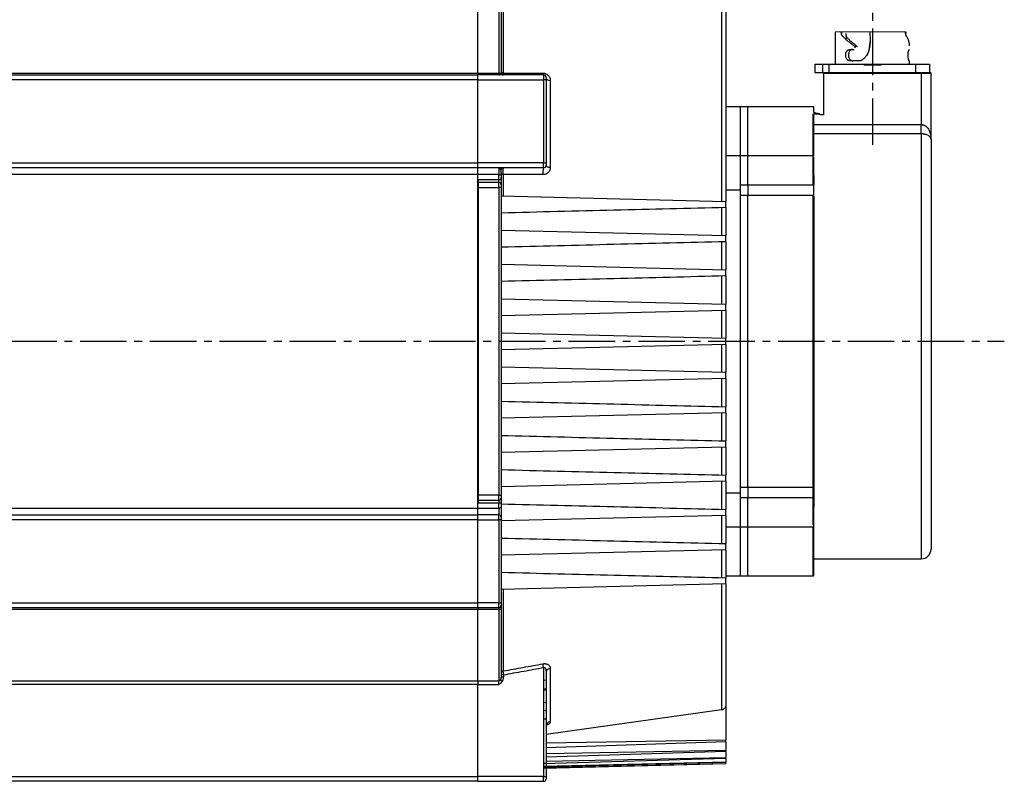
# Model space of a CAD drawing. Header units: millimetres. Extents: x 32137 to 34250, y 9840 to 11020.
# Tile 40 of 51: x 33632 to 33834, y 10264 to 10420. Entities that reach past the tile are written whole.
import ezdxf

# ---------------------------------------------------------------- set-up
doc = ezdxf.new("R2010")
doc.units = ezdxf.units.MM
doc.linetypes.add('CENTER2', pattern=[28.575, 19.05, -3.175, 3.175, -3.175])
doc.layers.add('Center', color=1, linetype='CENTER2')

msp = doc.modelspace()

# ---------------------------------------------------------------- linework, layer by layer
at = {"color": 7, "linetype": 'Continuous', "lineweight": 25}
for p, q in [((33731.11, 10435.22), (33731.11, 10408.8)), ((33775.82, 10428.79), (33775.82, 10382.57)), ((33725.88, 10408.8), (33725.88, 10423.35)), ((33730.18, 10423.35), (33730.18, 10408.8)), ((33813.45, 10417.23), (33799.08, 10417.16)), ((33799.08, 10417.16), (33799.08, 10410.63)), ((33800.36, 10417.16), (33800.36, 10416.9)), ((33801.28, 10416.23), (33801.27, 10415.53)), ((33806.18, 10417.19), (33806.19, 10415.55)), ((33813.5, 10417.23), (33813.5, 10416.91)), ((33802.08, 10413.63), (33802.95, 10413.63)), ((33814.22, 10413.63), (33814.28, 10413.63)), ((33794.98, 10410.63), (33797.78, 10410.63)), ((33794.98, 10408.93), (33794.98, 10410.63)), ((33796.48, 10410.63), (33796.48, 10408.93)), ((33797.78, 10410.63), (33804.98, 10410.63)), ((33797.78, 10410.63), (33797.78, 10408.93)), ((33804.29, 10411.33), (33802.08, 10411.33)), ((33804.98, 10410.63), (33808.38, 10410.63)), ((33804.98, 10410.43), (33804.98, 10410.63)), ((33808.38, 10410.43), (33804.98, 10410.43)), ((33808.38, 10410.63), (33815.58, 10410.63)), ((33808.38, 10410.63), (33808.38, 10410.43)), ((33814.28, 10411.33), (33814.22, 10411.33)), ((33814.28, 10410.63), (33814.28, 10411.33)), ((33815.58, 10410.63), (33818.38, 10410.63)), ((33815.58, 10408.93), (33815.58, 10410.63)), ((33818.38, 10410.63), (33818.38, 10408.93)), ((33557.88, 10408.8), (33725.88, 10408.8)), ((33557.88, 10408.43), (33725.88, 10408.43)), ((33725.88, 10408.8), (33725.88, 10408.43)), ((33725.88, 10408.8), (33730.18, 10408.8)), ((33725.88, 10407.43), (33725.88, 10408.43)), ((33739.38, 10408.43), (33725.88, 10408.43)), ((33730.18, 10408.8), (33730.18, 10408.43)), ((33730.68, 10408.49), (33730.68, 10408.51)), ((33731.11, 10408.53), (33731.11, 10408.91)), ((33739.38, 10408.43), (33739.38, 10407.43)), ((33796.48, 10408.93), (33796.68, 10408.93)), ((33796.68, 10408.93), (33816.68, 10408.93)), ((33796.68, 10408.93), (33796.68, 10408.73)), ((33816.68, 10408.73), (33796.68, 10408.73)), ((33796.68, 10408.73), (33796.68, 10400.25)), ((33816.68, 10408.93), (33817.5, 10408.93)), ((33816.68, 10408.93), (33816.68, 10408.73)), ((33816.68, 10408.73), (33816.68, 10398.27)), ((33818.68, 10408.73), (33816.68, 10408.73)), ((33818.68, 10395.23), (33818.68, 10408.73)), ((33725.88, 10407.43), (33557.88, 10407.43)), ((33725.88, 10390.43), (33725.88, 10407.43)), ((33725.88, 10407.43), (33739.38, 10407.43)), ((33739.88, 10407.43), (33739.38, 10407.43)), ((33739.38, 10407.43), (33739.38, 10390.43)), ((33739.88, 10407.43), (33739.88, 10390.43)), ((33740.74, 10407.31), (33740.74, 10389.51)), ((33779.68, 10401.93), (33776.68, 10401.93)), ((33781.18, 10401.93), (33779.68, 10401.93)), ((33779.68, 10391.87), (33779.68, 10401.93)), ((33794.68, 10401.93), (33781.18, 10401.93)), ((33781.18, 10391.87), (33781.18, 10401.93)), ((33794.48, 10400.44), (33794.48, 10391.88)), ((33795.92, 10400.4), (33794.58, 10400.4)), ((33794.68, 10400.87), (33794.68, 10401.93)), ((33796.68, 10400.25), (33795.92, 10400.25)), ((33794.68, 10398.27), (33816.68, 10398.27)), ((33816.68, 10396.36), (33816.68, 10398.27)), ((33816.68, 10396.36), (33794.68, 10396.36)), ((33816.68, 10396.36), (33816.68, 10309.43)), ((33557.88, 10390.43), (33725.88, 10390.43)), ((33725.88, 10389.43), (33725.88, 10390.43)), ((33739.38, 10390.43), (33725.88, 10390.43)), ((33739.38, 10389.43), (33739.38, 10390.43)), ((33739.38, 10390.43), (33739.88, 10390.43)), ((33779.68, 10391.87), (33776.68, 10391.87)), ((33781.18, 10391.87), (33779.68, 10391.87)), ((33779.68, 10385.93), (33779.68, 10391.87)), ((33794.48, 10391.87), (33781.18, 10391.87)), ((33781.18, 10385.93), (33781.18, 10391.87)), ((33794.48, 10391.87), (33794.48, 10385.93)), ((33725.88, 10389.43), (33557.88, 10389.43)), ((33725.88, 10388.04), (33557.88, 10388.04)), ((33725.88, 10388.04), (33725.88, 10389.43)), ((33739.38, 10389.43), (33725.88, 10389.43)), ((33725.88, 10319.81), (33725.88, 10388.04)), ((33730.18, 10388.04), (33725.88, 10388.04)), ((33730.18, 10389.43), (33730.18, 10388.04)), ((33730.18, 10387.05), (33730.18, 10388.04)), ((33730.68, 10389.27), (33730.68, 10389.43)), ((33731.11, 10388.04), (33731.11, 10383.66)), ((33739.24, 10388.03), (33731.11, 10388.04)), ((33726.08, 10387.05), (33730.18, 10387.05)), ((33726.08, 10385.43), (33726.08, 10386.43)), ((33730.18, 10386.43), (33726.08, 10386.43)), ((33730.18, 10386.43), (33730.18, 10387.05)), ((33730.18, 10385.43), (33730.18, 10386.43)), ((33730.68, 10387.18), (33730.68, 10387.51)), ((33794.48, 10386.12), (33794.68, 10386.12)), ((33726.08, 10322.43), (33726.08, 10385.43)), ((33726.08, 10385.43), (33730.18, 10385.43)), ((33730.68, 10385.43), (33730.18, 10385.43)), ((33730.18, 10385.43), (33730.18, 10322.43)), ((33730.68, 10385.43), (33730.68, 10322.43)), ((33776.68, 10384.92), (33779.68, 10384.92)), ((33779.68, 10385.93), (33781.18, 10385.93)), ((33779.68, 10383.73), (33779.68, 10385.93)), ((33781.18, 10385.93), (33781.18, 10383.73)), ((33781.18, 10385.93), (33794.48, 10385.93)), ((33794.68, 10383.73), (33794.68, 10385.93)), ((33730.68, 10383.68), (33776.68, 10382.55)), ((33776.68, 10381.3), (33776.68, 10382.55)), ((33781.18, 10383.73), (33779.68, 10383.73)), ((33779.68, 10324.12), (33779.68, 10383.73)), ((33781.18, 10324.12), (33781.18, 10383.73)), ((33794.48, 10383.73), (33781.18, 10383.73)), ((33794.48, 10383.73), (33794.48, 10324.12)), ((33775.82, 10381.28), (33775.82, 10375.57)), ((33730.68, 10376.68), (33776.68, 10375.55)), ((33775.82, 10374.28), (33775.82, 10368.57)), ((33776.68, 10374.3), (33776.68, 10375.55)), ((33730.68, 10369.68), (33776.68, 10368.55)), ((33776.68, 10367.3), (33776.68, 10368.55)), ((33775.82, 10367.28), (33775.82, 10361.52)), ((33730.68, 10362.63), (33776.68, 10361.5)), ((33776.68, 10360.25), (33730.68, 10359.13)), ((33775.82, 10360.23), (33775.82, 10354.57)), ((33776.68, 10360.25), (33776.68, 10361.5)), ((33730.68, 10355.68), (33776.68, 10354.55)), ((33776.68, 10353.3), (33776.68, 10354.55)), ((33776.68, 10353.3), (33730.68, 10352.18)), ((33775.82, 10353.28), (33775.82, 10347.62)), ((33730.68, 10348.73), (33776.68, 10347.6)), ((33776.68, 10346.35), (33730.68, 10345.23)), ((33775.82, 10346.33), (33775.82, 10340.57)), ((33776.68, 10346.35), (33776.68, 10347.6)), ((33776.68, 10339.3), (33776.68, 10340.55)), ((33776.68, 10339.3), (33730.68, 10338.18)), ((33775.82, 10339.28), (33775.82, 10333.57)), ((33776.68, 10332.3), (33776.68, 10333.55)), ((33776.68, 10332.3), (33730.68, 10331.18)), ((33775.82, 10332.28), (33775.82, 10326.57)), ((33776.68, 10325.3), (33776.68, 10326.55)), ((33776.68, 10325.3), (33730.68, 10324.18)), ((33775.82, 10325.28), (33775.82, 10319.57)), ((33779.68, 10324.12), (33781.18, 10324.12)), ((33779.68, 10321.92), (33779.68, 10324.12)), ((33781.18, 10324.12), (33794.48, 10324.12)), ((33781.18, 10324.12), (33781.18, 10321.92)), ((33794.48, 10324.12), (33794.48, 10321.92)), ((33730.18, 10322.43), (33726.08, 10322.43)), ((33726.08, 10321.43), (33726.08, 10322.43)), ((33730.18, 10321.43), (33730.18, 10322.43)), ((33730.18, 10322.43), (33730.68, 10322.43)), ((33776.68, 10322.93), (33779.68, 10322.93)), ((33781.18, 10321.92), (33779.68, 10321.92)), ((33779.68, 10315.98), (33779.68, 10321.92)), ((33794.48, 10321.92), (33781.18, 10321.92)), ((33781.18, 10315.98), (33781.18, 10321.92)), ((33794.48, 10321.92), (33794.48, 10316.42)), ((33557.88, 10319.81), (33725.88, 10319.81)), ((33725.88, 10318.43), (33725.88, 10319.81)), ((33725.88, 10319.81), (33730.18, 10319.81)), ((33726.08, 10321.43), (33730.18, 10321.43)), ((33726.08, 10320.8), (33726.08, 10321.43)), ((33730.18, 10320.8), (33726.08, 10320.8)), ((33730.18, 10321.43), (33730.18, 10320.8)), ((33730.18, 10319.81), (33730.18, 10320.8)), ((33730.18, 10319.81), (33730.18, 10318.43)), ((33776.68, 10318.3), (33776.68, 10319.55)), ((33557.88, 10318.43), (33725.88, 10318.43)), ((33725.88, 10317.43), (33557.88, 10317.43)), ((33725.88, 10317.43), (33725.88, 10318.43)), ((33730.18, 10318.43), (33725.88, 10318.43)), ((33725.88, 10300.43), (33725.88, 10317.43)), ((33725.88, 10317.43), (33730.18, 10317.43)), ((33730.18, 10317.43), (33730.18, 10318.43)), ((33730.18, 10317.43), (33730.18, 10300.43)), ((33730.68, 10317.43), (33730.18, 10317.43)), ((33776.68, 10318.3), (33730.68, 10317.18)), ((33730.68, 10317.43), (33730.68, 10300.43)), ((33775.82, 10318.28), (33775.82, 10312.57)), ((33776.68, 10315.98), (33779.68, 10315.98)), ((33779.68, 10315.98), (33781.18, 10315.98)), ((33779.68, 10305.93), (33779.68, 10315.98)), ((33781.18, 10315.98), (33794.48, 10315.98)), ((33781.18, 10305.93), (33781.18, 10315.98)), ((33794.48, 10316.01), (33794.48, 10315.98)), ((33794.48, 10315.98), (33794.48, 10305.93)), ((33776.68, 10311.3), (33776.68, 10312.55)), ((33776.68, 10311.3), (33730.68, 10310.18)), ((33775.82, 10311.28), (33775.82, 10305.57)), ((33794.68, 10309.43), (33816.68, 10309.43)), ((33776.68, 10305.93), (33779.68, 10305.93)), ((33776.68, 10304.3), (33776.68, 10305.55)), ((33779.68, 10305.93), (33781.18, 10305.93)), ((33781.18, 10305.93), (33794.48, 10305.93)), ((33776.68, 10304.3), (33730.68, 10303.18)), ((33775.82, 10304.28), (33775.82, 10278.53)), ((33731.11, 10303.19), (33731.11, 10286.49)), ((33557.88, 10300.43), (33725.88, 10300.43)), ((33725.88, 10299.43), (33557.88, 10299.43)), ((33725.88, 10299.43), (33725.88, 10300.43)), ((33730.18, 10300.43), (33725.88, 10300.43)), ((33725.88, 10299.43), (33725.88, 10299.05)), ((33730.18, 10299.43), (33725.88, 10299.43)), ((33730.18, 10300.43), (33730.68, 10300.43)), ((33730.18, 10299.43), (33730.18, 10300.43)), ((33730.18, 10299.43), (33730.18, 10299.05)), ((33725.88, 10299.05), (33557.88, 10299.05)), ((33725.88, 10284.5), (33725.88, 10299.05)), ((33730.18, 10299.05), (33725.88, 10299.05)), ((33730.18, 10299.05), (33730.18, 10284.5)), ((33739.38, 10287.2), (33739.24, 10287.96)), ((33739.38, 10287.2), (33739.38, 10264.93)), ((33731.18, 10285.71), (33730.68, 10285.71)), ((33731.18, 10285.23), (33730.68, 10285.23)), ((33731.18, 10285.71), (33731.18, 10285.23)), ((33739.88, 10286.25), (33739.88, 10264.93)), ((33740.74, 10287.03), (33740.74, 10276.09)), ((33557.88, 10284.5), (33725.88, 10284.5)), ((33725.88, 10283.71), (33557.88, 10283.71)), ((33725.88, 10284.5), (33725.88, 10283.71)), ((33725.88, 10284.5), (33730.18, 10284.5)), ((33725.88, 10264.93), (33725.88, 10283.71)), ((33725.88, 10283.71), (33730.18, 10283.71)), ((33730.9, 10284.34), (33730.54, 10284.62)), ((33739.38, 10284.63), (33739.88, 10284.71)), ((33739.88, 10282.76), (33739.38, 10282.76)), ((33739.88, 10282.61), (33739.38, 10282.51)), ((33739.38, 10280.02), (33739.88, 10280.1)), ((33776.68, 10279.58), (33776.68, 10272.43)), ((33739.88, 10278.4), (33739.38, 10278.31)), ((33775.82, 10278.53), (33739.88, 10273.47)), ((33739.88, 10276.61), (33739.38, 10276.61)), ((33739.88, 10271.8), (33776.68, 10272.43)), ((33776.68, 10272), (33739.88, 10270.76)), ((33776.68, 10272), (33776.68, 10272.43)), ((33776.68, 10272), (33776.68, 10270.3)), ((33739.88, 10269.61), (33776.68, 10270.3)), ((33776.68, 10269.99), (33739.88, 10268.85)), ((33776.68, 10269.99), (33776.68, 10270.3)), ((33776.68, 10269.99), (33776.68, 10268.8)), ((33776.68, 10268.59), (33739.38, 10267.53)), ((33739.38, 10267.05), (33776.68, 10267.88)), ((33776.68, 10267.78), (33739.38, 10266.81)), ((33739.38, 10267.61), (33739.88, 10267.61)), ((33739.38, 10266.64), (33776.68, 10267.55)), ((33739.38, 10266.65), (33776.68, 10267.55)), ((33739.88, 10268.04), (33776.68, 10268.8)), ((33776.68, 10268.59), (33776.68, 10268.8)), ((33776.68, 10268.59), (33776.68, 10267.88)), ((33776.68, 10267.78), (33776.68, 10267.88)), ((33776.68, 10267.78), (33776.68, 10267.55)), ((33776.68, 10267.55), (33776.68, 10267.55)), ((33557.88, 10264.93), (33725.88, 10264.93)), ((33725.88, 10263.93), (33557.88, 10263.93)), ((33725.88, 10263.93), (33725.88, 10264.93)), ((33739.38, 10264.93), (33725.88, 10264.93)), ((33725.88, 10263.93), (33739.38, 10263.93)), ((33739.38, 10263.93), (33739.38, 10264.93)), ((33739.38, 10264.93), (33739.88, 10264.93))]:
    msp.add_line(p, q, dxfattribs=at)
at = {"color": 7, "linetype": 'Continuous', "lineweight": 25, "flags": 128}
for points in [[(33730.18, 10388.04), (33730.28, 10388.04), (33730.37, 10388.02), (33730.46, 10388.01), (33730.53, 10387.98), (33730.6, 10387.95), (33730.64, 10387.92), (33730.67, 10387.88), (33730.68, 10387.85)], [(33731.11, 10388.04), (33731.02, 10388.04), (33730.94, 10388.06), (33730.87, 10388.08), (33730.8, 10388.1), (33730.75, 10388.13), (33730.71, 10388.16), (33730.69, 10388.2), (33730.68, 10388.23)], [(33739.88, 10389.93), (33739.9, 10389.85), (33739.94, 10389.78), (33740.02, 10389.71), (33740.12, 10389.65), (33740.25, 10389.6), (33740.4, 10389.56), (33740.57, 10389.53), (33740.74, 10389.51)], [(33730.18, 10387.05), (33730.28, 10387.05), (33730.37, 10387.04), (33730.46, 10387.02), (33730.53, 10387), (33730.6, 10386.97), (33730.64, 10386.94), (33730.67, 10386.9), (33730.68, 10386.86)], [(33794.48, 10324.12), (33794.52, 10324.13), (33794.56, 10324.13), (33794.59, 10324.14), (33794.62, 10324.16), (33794.65, 10324.18), (33794.66, 10324.2), (33794.68, 10324.22), (33794.68, 10324.25)], [(33794.48, 10321.92), (33794.52, 10321.91), (33794.56, 10321.91), (33794.59, 10321.9), (33794.62, 10321.89), (33794.65, 10321.87), (33794.66, 10321.86), (33794.68, 10321.84), (33794.68, 10321.82)], [(33730.68, 10320.99), (33730.67, 10320.95), (33730.64, 10320.91), (33730.6, 10320.88), (33730.53, 10320.85), (33730.46, 10320.83), (33730.37, 10320.81), (33730.28, 10320.8), (33730.18, 10320.8)], [(33730.68, 10320), (33730.67, 10319.97), (33730.64, 10319.93), (33730.6, 10319.9), (33730.53, 10319.87), (33730.46, 10319.84), (33730.37, 10319.83), (33730.28, 10319.81), (33730.18, 10319.81)], [(33730.68, 10299.36), (33730.67, 10299.29), (33730.64, 10299.24), (33730.6, 10299.18), (33730.53, 10299.14), (33730.46, 10299.1), (33730.37, 10299.07), (33730.28, 10299.05), (33730.18, 10299.05)]]:
    msp.add_lwpolyline(points, dxfattribs=at)
at = {"color": 7, "linetype": 'Continuous', "lineweight": 25}
for centre, radius, start, end in [((33730.19, 10408.13), 0.677, 59.2507, 91.2028), ((33730.93, 10408.83), 0.404, 196.9864, 266.316), ((33731.08, 10409.21), 0.411, 193.6768, 274.3567), ((33731.18, 10408.93), 0.5, 180, 270), ((33739.7, 10408.76), 0.464, 175.7683, 225.7952), ((33739.38, 10407.93), 0.5, 0, 90), ((33818.48, 10408.73), 0.2, 360, 90), ((33740.67, 10408.12), 0.82, 194.0941, 274.5858), ((33731.18, 10388.93), 0.5, 89.9998, 180), ((33741.84, 10388.48), 2.64, 158.8905, 189.7039), ((33739.38, 10389.93), 0.5, 270, 0), ((33730.18, 10385.93), 0.5, 0, 90), ((33730.18, 10321.93), 0.5, 270, 0), ((33730.18, 10317.93), 0.5, 0, 90), ((33794.48, 10316.18), 0.2, 270, 0), ((33816.68, 10311.43), 2, 270, 0), ((33794.48, 10306.13), 0.2, 270, 0), ((33730.18, 10299.93), 0.5, 270, 0), ((33731.11, 10286.06), 0.436, 90.3724, 173.1102), ((33740.75, 10286.15), 0.876, 90.5765, 173.3457), ((33730.23, 10284.95), 0.456, 263.9501, 352.2793), ((33740.82, 10275.15), 0.943, 94.9426, 177.6443), ((33739.38, 10264.43), 0.5, 270, 0)]:
    msp.add_arc(centre, radius, start, end, dxfattribs=at)
for points, knots in [([(33776.68, 10428.88), (33776.68, 10428.77), (33776.68, 10428.56), (33776.68, 10428.23), (33776.68, 10427.89), (33776.68, 10427.54), (33776.68, 10427.18), (33776.68, 10426.81), (33776.68, 10426.42), (33776.68, 10426.03), (33776.68, 10425.16), (33776.68, 10423.71), (33776.68, 10421.55), (33776.68, 10419.18), (33776.68, 10416.6), (33776.68, 10413.84), (33776.68, 10410.9), (33776.68, 10407.78), (33776.68, 10404.52), (33776.68, 10401.11), (33776.68, 10397.58), (33776.68, 10393.94), (33776.68, 10390.96), (33776.68, 10388.69), (33776.68, 10387.18), (33776.68, 10385.65), (33776.68, 10384.11), (33776.68, 10383.07), (33776.68, 10382.55)], [0, 0, 0, 0, 0.013618, 0.02723, 0.040837, 0.054442, 0.068045, 0.08165, 0.095258, 0.108871, 0.122491, 0.184793, 0.247102, 0.310137, 0.373179, 0.436586, 0.500001, 0.563408, 0.626823, 0.689857, 0.752899, 0.815201, 0.877511, 0.902018, 0.92651, 0.950997, 0.97549, 1, 1, 1, 1]), ([(33730.68, 10422.96), (33730.68, 10422.77), (33730.68, 10422.4), (33730.68, 10421.82), (33730.68, 10421.24), (33730.68, 10420.66), (33730.68, 10420.06), (33730.68, 10419.46), (33730.68, 10418.85), (33730.68, 10418.23), (33730.68, 10417.61), (33730.68, 10416.98), (33730.68, 10416.17), (33730.68, 10415.16), (33730.68, 10413.96), (33730.68, 10412.73), (33730.68, 10411.49), (33730.68, 10410.22), (33730.68, 10409.36), (33730.68, 10408.93)], [0, 0, 0, 0, 0.0454888, 0.0909562, 0.1364072, 0.1818466, 0.2272792, 0.2727098, 0.3181433, 0.3635844, 0.4090382, 0.4545093, 0.5000026, 0.5833813, 0.666702, 0.7499944, 0.8332884, 0.9166136, 1, 1, 1, 1]), ([(33800.61, 10416.32), (33800.59, 10416.34), (33800.55, 10416.38), (33800.5, 10416.45), (33800.46, 10416.52), (33800.42, 10416.61), (33800.38, 10416.72), (33800.35, 10416.85), (33800.32, 10417), (33800.31, 10417.11), (33800.31, 10417.16)], [0, 0, 0, 0, 0.0974017, 0.1961232, 0.2961773, 0.3975761, 0.5003313, 0.6373786, 0.8039421, 0.9411609, 0.9411609, 0.9411609, 0.9411609]), ([(33803.1, 10414.22), (33803.02, 10414.28), (33802.86, 10414.4), (33802.62, 10414.58), (33802.39, 10414.76), (33802.17, 10414.94), (33801.95, 10415.12), (33801.7, 10415.32), (33801.43, 10415.56), (33801.14, 10415.81), (33800.86, 10416.07), (33800.69, 10416.24), (33800.61, 10416.32)], [0, 0, 0, 0, 0.084102, 0.167988, 0.251735, 0.335421, 0.419126, 0.502927, 0.628163, 0.752571, 0.876425, 1, 1, 1, 1]), ([(33801.23, 10416.9), (33801.23, 10416.87), (33801.23, 10416.81), (33801.24, 10416.72), (33801.25, 10416.64), (33801.26, 10416.57), (33801.28, 10416.5), (33801.29, 10416.44), (33801.32, 10416.35), (33801.37, 10416.23), (33801.44, 10416.1), (33801.5, 10416.03), (33801.53, 10416)], [0, 0, 0, 0, 0.087256, 0.169249, 0.24598, 0.317448, 0.383655, 0.444601, 0.500287, 0.66792, 0.834478, 1, 1, 1, 1]), ([(33813.67, 10416.32), (33813.66, 10416.34), (33813.64, 10416.38), (33813.6, 10416.45), (33813.57, 10416.52), (33813.54, 10416.61), (33813.51, 10416.72), (33813.49, 10416.85), (33813.46, 10417.02), (33813.46, 10417.15), (33813.45, 10417.23)], [0, 0, 0, 0, 0.097402, 0.196123, 0.296177, 0.397576, 0.500331, 0.637379, 0.803942, 1, 1, 1, 1]), ([(33814.28, 10414.39), (33814.28, 10414.44), (33814.28, 10414.55), (33814.26, 10414.72), (33814.24, 10414.88), (33814.21, 10415.05), (33814.17, 10415.21), (33814.11, 10415.43), (33814.01, 10415.7), (33813.86, 10416.01), (33813.74, 10416.22), (33813.67, 10416.32)], [0, 0, 0, 0, 0.084126, 0.168043, 0.251818, 0.335517, 0.419208, 0.502958, 0.66966, 0.835156, 1, 1, 1, 1]), ([(33801.53, 10416), (33801.58, 10415.95), (33801.67, 10415.85), (33801.83, 10415.71), (33801.98, 10415.57), (33802.15, 10415.42), (33802.32, 10415.27), (33802.55, 10415.08), (33802.86, 10414.83), (33803.25, 10414.52), (33803.52, 10414.32), (33803.65, 10414.22)], [0, 0, 0, 0, 0.082384, 0.16486, 0.247509, 0.33041, 0.413642, 0.497282, 0.664676, 0.832045, 1, 1, 1, 1]), ([(33803.21, 10414.22), (33803.2, 10414.21), (33803.18, 10414.19), (33803.15, 10414.16), (33803.13, 10414.12), (33803.11, 10414.07), (33803.09, 10414.01), (33803.09, 10413.97), (33803.09, 10413.95)], [0, 0, 0, 0, 0.1519455, 0.3004314, 0.4489085, 0.6008279, 0.7995, 1, 1, 1, 1]), ([(33805.61, 10412.43), (33805.76, 10412.8), (33806.16, 10413.78), (33806.22, 10414.85), (33806.26, 10415.53)], [0, 0, 0, 0, 0.366009, 1, 1, 1, 1]), ([(33806.19, 10415.55), (33806.2, 10415.47), (33806.2, 10415.32), (33806.2, 10415.1), (33806.19, 10414.88), (33806.17, 10414.65), (33806.15, 10414.43), (33806.12, 10414.22), (33806.06, 10413.93), (33805.98, 10413.58), (33805.88, 10413.22), (33805.8, 10413.01), (33805.77, 10412.92)], [0, 0, 0, 0, 0.08397, 0.16749, 0.250653, 0.33355, 0.416271, 0.498904, 0.57793, 0.748623, 0.895542, 1, 1, 1, 1]), ([(33802.08, 10411.33), (33802.06, 10411.33), (33802, 10411.33), (33801.91, 10411.34), (33801.82, 10411.37), (33801.71, 10411.42), (33801.58, 10411.51), (33801.43, 10411.67), (33801.31, 10411.9), (33801.22, 10412.18), (33801.2, 10412.45), (33801.22, 10412.7), (33801.26, 10412.91), (33801.34, 10413.12), (33801.45, 10413.29), (33801.58, 10413.44), (33801.72, 10413.53), (33801.84, 10413.59), (33801.96, 10413.62), (33802.04, 10413.62), (33802.08, 10413.63)], [0, 0, 0, 0, 0.028184, 0.058442, 0.090776, 0.12519, 0.187653, 0.250152, 0.339269, 0.422299, 0.499524, 0.560755, 0.624494, 0.682288, 0.749658, 0.812156, 0.874723, 0.914633, 0.956387, 1, 1, 1, 1]), ([(33802.64, 10413.63), (33802.61, 10413.62), (33802.56, 10413.62), (33802.47, 10413.61), (33802.38, 10413.58), (33802.27, 10413.53), (33802.15, 10413.44), (33802, 10413.28), (33801.88, 10413.05), (33801.8, 10412.77), (33801.78, 10412.5), (33801.79, 10412.25), (33801.84, 10412.04), (33801.91, 10411.83), (33802.02, 10411.66), (33802.15, 10411.51), (33802.28, 10411.42), (33802.4, 10411.36), (33802.52, 10411.33), (33802.6, 10411.33), (33802.64, 10411.33)], [0, 0, 0, 0, 0.0282327, 0.0585034, 0.0908176, 0.1251799, 0.1876342, 0.2501441, 0.3396431, 0.4226221, 0.4994717, 0.5606424, 0.624451, 0.6821083, 0.7496545, 0.8121416, 0.8747184, 0.9146496, 0.956404, 1, 1, 1, 1]), ([(33805.77, 10412.92), (33805.75, 10412.86), (33805.7, 10412.75), (33805.61, 10412.59), (33805.49, 10412.41), (33805.35, 10412.21), (33805.15, 10411.98), (33804.94, 10411.78), (33804.72, 10411.6), (33804.52, 10411.46), (33804.36, 10411.37), (33804.29, 10411.33)], [0, 0, 0, 0, 0.078399, 0.161865, 0.250418, 0.359749, 0.500507, 0.657654, 0.750104, 0.882294, 1, 1, 1, 1]), ([(33814.22, 10411.33), (33814.21, 10411.33), (33814.21, 10411.33), (33814.19, 10411.34), (33814.17, 10411.37), (33814.14, 10411.42), (33814.11, 10411.51), (33814.07, 10411.67), (33814.02, 10411.9), (33813.99, 10412.18), (33813.98, 10412.45), (33813.99, 10412.7), (33814, 10412.91), (33814.03, 10413.12), (33814.07, 10413.29), (33814.11, 10413.44), (33814.15, 10413.53), (33814.18, 10413.59), (33814.2, 10413.62), (33814.21, 10413.62), (33814.22, 10413.63)], [0, 0, 0, 0, 0.028184, 0.058442, 0.090776, 0.12519, 0.187653, 0.250152, 0.339269, 0.422299, 0.499524, 0.560755, 0.624494, 0.682288, 0.749658, 0.812156, 0.874723, 0.914633, 0.956387, 1, 1, 1, 1]), ([(33730.18, 10408.43), (33730.19, 10408.43), (33730.22, 10408.43), (33730.25, 10408.44), (33730.28, 10408.45), (33730.31, 10408.47), (33730.33, 10408.49), (33730.38, 10408.53), (33730.45, 10408.6), (33730.51, 10408.68), (33730.54, 10408.71)], [0, 0, 0, 0, 0.10747, 0.205239, 0.293418, 0.372022, 0.441, 0.500258, 0.768739, 1, 1, 1, 1]), ([(33730.54, 10408.71), (33730.55, 10408.72), (33730.57, 10408.73), (33730.6, 10408.76), (33730.63, 10408.78), (33730.65, 10408.82), (33730.67, 10408.87), (33730.68, 10408.9), (33730.68, 10408.93)], [0, 0, 0, 0, 0.108002, 0.227155, 0.35759, 0.499401, 0.711554, 1, 1, 1, 1]), ([(33731.11, 10408.8), (33732.47, 10408.8), (33735.18, 10408.8), (33737.89, 10408.79), (33739.24, 10408.79)], [0, 0, 0, 0, 0.502432, 1, 1, 1, 1]), ([(33731.18, 10408.43), (33731.18, 10408.43), (33731.17, 10408.43), (33731.16, 10408.44), (33731.16, 10408.46), (33731.15, 10408.49), (33731.14, 10408.53), (33731.13, 10408.59), (33731.12, 10408.69), (33731.11, 10408.76), (33731.11, 10408.8)], [0, 0, 0, 0, 0.097568, 0.196697, 0.29703, 0.398182, 0.49975, 0.663396, 0.830832, 1, 1, 1, 1]), ([(33739.24, 10408.79), (33739.28, 10408.79), (33739.35, 10408.79), (33739.46, 10408.78), (33739.56, 10408.76), (33739.67, 10408.73), (33739.77, 10408.7), (33739.93, 10408.63), (33740.15, 10408.5), (33740.37, 10408.3), (33740.54, 10408.07), (33740.66, 10407.82), (33740.73, 10407.56), (33740.74, 10407.39), (33740.74, 10407.31)], [0, 0, 0, 0, 0.042393, 0.084044, 0.125315, 0.166579, 0.208206, 0.250559, 0.37281, 0.501056, 0.622981, 0.750593, 0.873803, 1, 1, 1, 1]), ([(33794.88, 10408.93), (33794.88, 10408.93), (33794.88, 10408.93), (33794.9, 10408.93), (33794.92, 10408.93), (33794.96, 10408.93), (33795.03, 10408.93), (33795.16, 10408.93), (33795.4, 10408.93), (33795.68, 10408.93), (33795.97, 10408.93), (33796.23, 10408.93), (33796.45, 10408.93), (33796.6, 10408.93), (33796.68, 10408.93)], [0, 0, 0, 0, 0.048284, 0.096168, 0.143929, 0.191844, 0.240186, 0.370022, 0.500049, 0.629885, 0.759911, 0.840114, 0.919715, 1, 1, 1, 1]), ([(33816.68, 10408.93), (33816.73, 10408.93), (33816.82, 10408.93), (33816.95, 10408.93), (33817.08, 10408.93), (33817.21, 10408.93), (33817.42, 10408.93), (33817.68, 10408.93), (33817.96, 10408.93), (33818.2, 10408.93), (33818.34, 10408.93), (33818.43, 10408.93), (33818.47, 10408.93), (33818.48, 10408.93), (33818.48, 10408.93)], [0, 0, 0, 0, 0.048284, 0.096168, 0.143929, 0.191844, 0.240186, 0.370022, 0.500049, 0.629885, 0.759911, 0.840114, 0.919715, 1, 1, 1, 1]), ([(33739.88, 10407.93), (33739.88, 10407.92), (33739.88, 10407.92), (33739.88, 10407.91), (33739.88, 10407.89), (33739.88, 10407.85), (33739.88, 10407.78), (33739.88, 10407.7), (33739.88, 10407.61), (33739.88, 10407.52), (33739.88, 10407.46), (33739.88, 10407.43)], [0, 0, 0, 0, 0.080115, 0.159741, 0.240152, 0.369781, 0.500092, 0.629721, 0.760033, 0.87985, 1, 1, 1, 1]), ([(33795.92, 10400.44), (33795.88, 10400.44), (33795.81, 10400.45), (33795.7, 10400.47), (33795.6, 10400.48), (33795.5, 10400.5), (33795.36, 10400.52), (33795.19, 10400.56), (33795.01, 10400.62), (33794.86, 10400.68), (33794.77, 10400.74), (33794.71, 10400.79), (33794.69, 10400.83), (33794.68, 10400.86), (33794.68, 10400.87)], [0, 0, 0, 0, 0.049987, 0.099789, 0.149591, 0.199575, 0.249921, 0.37446, 0.499524, 0.624147, 0.749047, 0.83284, 0.916233, 1, 1, 1, 1]), ([(33794.68, 10391.87), (33794.68, 10392.69), (33794.68, 10394.51), (33794.68, 10396.78), (33794.68, 10398.8), (33794.68, 10399.73), (33794.68, 10400.19)], [0, 0, 0, 0, 0.217872, 0.478586, 0.739286, 1, 1, 1, 1]), ([(33816.68, 10398.27), (33816.71, 10398.27), (33816.78, 10398.27), (33816.89, 10398.25), (33816.99, 10398.23), (33817.09, 10398.21), (33817.19, 10398.17), (33817.29, 10398.13), (33817.39, 10398.08), (33817.49, 10398.02), (33817.59, 10397.95), (33817.77, 10397.8), (33818.03, 10397.52), (33818.28, 10397.11), (33818.47, 10396.65), (33818.59, 10396.21), (33818.66, 10395.73), (33818.67, 10395.41), (33818.68, 10395.23)], [0, 0, 0, 0, 0.022714, 0.045647, 0.068927, 0.092676, 0.11701, 0.142035, 0.167851, 0.194547, 0.222205, 0.250898, 0.365376, 0.500238, 0.616051, 0.750539, 0.860295, 1, 1, 1, 1]), ([(33818.68, 10395.23), (33818.68, 10395.26), (33818.68, 10395.31), (33818.66, 10395.39), (33818.64, 10395.46), (33818.62, 10395.53), (33818.57, 10395.63), (33818.47, 10395.77), (33818.28, 10395.94), (33818.03, 10396.09), (33817.74, 10396.2), (33817.49, 10396.27), (33817.3, 10396.31), (33817.09, 10396.34), (33816.89, 10396.36), (33816.75, 10396.36), (33816.68, 10396.36)], [0, 0, 0, 0, 0.056629, 0.109915, 0.159836, 0.206373, 0.249511, 0.382828, 0.499873, 0.633884, 0.749237, 0.804958, 0.857193, 0.906581, 0.953888, 1, 1, 1, 1]), ([(33818.68, 10395.23), (33818.68, 10392.99), (33818.68, 10387.7), (33818.68, 10372.71), (33818.68, 10363.46), (33818.68, 10353.93)], [0, 0, 0, 0, 0.5, 0.5, 1, 1, 1, 1]), ([(33739.88, 10390.43), (33739.88, 10390.4), (33739.88, 10390.36), (33739.88, 10390.3), (33739.88, 10390.23), (33739.88, 10390.15), (33739.88, 10390.07), (33739.88, 10390), (33739.88, 10389.96), (33739.88, 10389.93), (33739.88, 10389.93), (33739.88, 10389.93)], [0, 0, 0, 0, 0.080115, 0.159741, 0.240152, 0.369781, 0.500092, 0.629721, 0.760033, 0.87985, 1, 1, 1, 1]), ([(33794.68, 10387.87), (33794.68, 10388.19), (33794.68, 10388.85), (33794.68, 10389.77), (33794.68, 10390.57), (33794.68, 10391.18), (33794.68, 10391.55), (33794.68, 10391.7), (33794.68, 10391.66), (33794.68, 10391.66)], [0, 0, 0, 0, 0.1623006, 0.3302165, 0.4981323, 0.6604329, 0.8227335, 0.9906494, 1, 1, 1, 1]), ([(33730.68, 10388.93), (33730.68, 10388.93), (33730.68, 10388.95), (33730.67, 10388.97), (33730.65, 10389), (33730.63, 10389.03), (33730.59, 10389.08), (33730.53, 10389.15), (33730.46, 10389.23), (33730.39, 10389.31), (33730.32, 10389.37), (33730.25, 10389.42), (33730.21, 10389.42), (33730.18, 10389.43)], [0, 0, 0, 0, 0.049519, 0.099157, 0.148969, 0.19902, 0.249385, 0.368616, 0.499154, 0.615443, 0.74917, 0.853188, 1, 1, 1, 1]), ([(33730.68, 10388.43), (33730.68, 10388.39), (33730.68, 10388.31), (33730.68, 10388.19), (33730.68, 10388.07), (33730.68, 10387.96), (33730.68, 10387.88), (33730.68, 10387.85)], [0, 0, 0, 0, 0.201269, 0.400636, 0.599364, 0.798731, 1, 1, 1, 1]), ([(33731.11, 10388.04), (33731.11, 10388.19), (33731.1, 10388.36), (33731.1, 10388.6), (33731.11, 10388.68), (33731.11, 10388.84), (33731.11, 10388.91), (33731.12, 10389.12), (33731.13, 10389.23), (33731.15, 10389.38), (33731.17, 10389.43), (33731.18, 10389.43)], [0, 0, 0, 0, 0.25, 0.25, 0.375, 0.375, 0.5, 0.5, 0.75, 0.75, 1, 1, 1, 1]), ([(33740.74, 10389.51), (33740.74, 10389.48), (33740.74, 10389.4), (33740.72, 10389.29), (33740.7, 10389.17), (33740.67, 10389.07), (33740.61, 10388.9), (33740.51, 10388.7), (33740.33, 10388.48), (33740.1, 10388.29), (33739.87, 10388.16), (33739.65, 10388.08), (33739.45, 10388.04), (33739.31, 10388.03), (33739.24, 10388.03)], [0, 0, 0, 0, 0.0501235, 0.0999497, 0.1497301, 0.1997173, 0.2501603, 0.3755129, 0.4999942, 0.6257589, 0.7496781, 0.8342749, 0.9171568, 1, 1, 1, 1]), ([(33726.08, 10386.43), (33726.08, 10386.43), (33726.08, 10386.43), (33726.08, 10386.44), (33726.08, 10386.47), (33726.08, 10386.52), (33726.08, 10386.59), (33726.08, 10386.69), (33726.08, 10386.8), (33726.08, 10386.92), (33726.08, 10387.01), (33726.08, 10387.05)], [0, 0, 0, 0, 0.081517, 0.162751, 0.244469, 0.372034, 0.500057, 0.627623, 0.755645, 0.87771, 1, 1, 1, 1]), ([(33730.68, 10386.86), (33730.68, 10386.83), (33730.68, 10386.76), (33730.68, 10386.67), (33730.68, 10386.58), (33730.68, 10386.46), (33730.68, 10386.32), (33730.68, 10386.18), (33730.68, 10386.06), (33730.68, 10385.98), (33730.68, 10385.93), (33730.68, 10385.93), (33730.68, 10385.93)], [0, 0, 0, 0, 0.0612305, 0.1221754, 0.1831579, 0.2445011, 0.3721375, 0.5000787, 0.6277152, 0.7556564, 0.877753, 1, 1, 1, 1]), ([(33730.68, 10385.93), (33730.68, 10385.92), (33730.68, 10385.92), (33730.68, 10385.91), (33730.68, 10385.89), (33730.68, 10385.85), (33730.68, 10385.78), (33730.68, 10385.7), (33730.68, 10385.61), (33730.68, 10385.52), (33730.68, 10385.46), (33730.68, 10385.43)], [0, 0, 0, 0, 0.080115, 0.159741, 0.240152, 0.369781, 0.500092, 0.629721, 0.760033, 0.87985, 1, 1, 1, 1]), ([(33776.68, 10381.3), (33769.05, 10381.11), (33753.72, 10380.74), (33738.38, 10380.36), (33730.68, 10380.18)], [0, 0, 0, 0, 0.497665, 1, 1, 1, 1]), ([(33776.68, 10381.3), (33776.68, 10381.03), (33776.68, 10380.49), (33776.68, 10379.67), (33776.68, 10378.85), (33776.68, 10378.03), (33776.68, 10377.21), (33776.68, 10376.38), (33776.68, 10375.83), (33776.68, 10375.55)], [0, 0, 0, 0, 0.142899, 0.285756, 0.428588, 0.571412, 0.714244, 0.857101, 1, 1, 1, 1]), ([(33776.68, 10374.3), (33769.05, 10374.11), (33753.71, 10373.74), (33738.38, 10373.36), (33730.68, 10373.18)], [0, 0, 0, 0, 0.497908, 1, 1, 1, 1]), ([(33776.68, 10374.3), (33776.68, 10374.03), (33776.68, 10373.48), (33776.68, 10372.67), (33776.68, 10371.85), (33776.68, 10371.03), (33776.68, 10370.2), (33776.68, 10369.38), (33776.68, 10368.83), (33776.68, 10368.55)], [0, 0, 0, 0, 0.142897, 0.285754, 0.428587, 0.571413, 0.714246, 0.857103, 1, 1, 1, 1]), ([(33776.68, 10367.3), (33769.04, 10367.11), (33753.71, 10366.74), (33738.38, 10366.36), (33730.68, 10366.18)], [0, 0, 0, 0, 0.498106, 1, 1, 1, 1]), ([(33776.68, 10367.3), (33776.68, 10367.02), (33776.68, 10366.47), (33776.68, 10365.65), (33776.68, 10364.82), (33776.68, 10363.99), (33776.68, 10363.16), (33776.68, 10362.33), (33776.68, 10361.78), (33776.68, 10361.5)], [0, 0, 0, 0, 0.142896, 0.285754, 0.428587, 0.571413, 0.714246, 0.857104, 1, 1, 1, 1]), ([(33776.68, 10360.25), (33776.68, 10359.98), (33776.68, 10359.44), (33776.68, 10358.62), (33776.68, 10357.81), (33776.68, 10357), (33776.68, 10356.18), (33776.68, 10355.37), (33776.68, 10354.82), (33776.68, 10354.55)], [0, 0, 0, 0, 0.142895, 0.285752, 0.428586, 0.571414, 0.714248, 0.857105, 1, 1, 1, 1]), ([(33818.68, 10353.93), (33818.68, 10342.65), (33818.68, 10331.84), (33818.68, 10315.9), (33818.68, 10311.43), (33818.68, 10311.43)], [0, 0, 0, 0, 0.5, 0.5, 1, 1, 1, 1]), ([(33776.68, 10353.3), (33776.68, 10353.03), (33776.68, 10352.48), (33776.68, 10351.67), (33776.68, 10350.85), (33776.68, 10350.04), (33776.68, 10349.23), (33776.68, 10348.41), (33776.68, 10347.87), (33776.68, 10347.6)], [0, 0, 0, 0, 0.142895, 0.285752, 0.428586, 0.571414, 0.714248, 0.857105, 1, 1, 1, 1]), ([(33776.68, 10346.35), (33776.68, 10346.07), (33776.68, 10345.52), (33776.68, 10344.69), (33776.68, 10343.86), (33776.68, 10343.03), (33776.68, 10342.2), (33776.68, 10341.38), (33776.68, 10340.83), (33776.68, 10340.55)], [0, 0, 0, 0, 0.142896, 0.285754, 0.428587, 0.571413, 0.714246, 0.857104, 1, 1, 1, 1]), ([(33730.68, 10341.68), (33738.38, 10341.49), (33753.71, 10341.11), (33769.04, 10340.74), (33776.68, 10340.55)], [0, 0, 0, 0, 0.501894, 1, 1, 1, 1]), ([(33776.68, 10339.3), (33776.68, 10339.02), (33776.68, 10338.47), (33776.68, 10337.65), (33776.68, 10336.82), (33776.68, 10336), (33776.68, 10335.18), (33776.68, 10334.37), (33776.68, 10333.82), (33776.68, 10333.55)], [0, 0, 0, 0, 0.142897, 0.285754, 0.428587, 0.571413, 0.714246, 0.857103, 1, 1, 1, 1]), ([(33730.68, 10334.68), (33738.38, 10334.49), (33753.71, 10334.11), (33769.05, 10333.74), (33776.68, 10333.55)], [0, 0, 0, 0, 0.502092, 1, 1, 1, 1]), ([(33776.68, 10332.3), (33776.68, 10332.02), (33776.68, 10331.47), (33776.68, 10330.64), (33776.68, 10329.82), (33776.68, 10329), (33776.68, 10328.18), (33776.68, 10327.36), (33776.68, 10326.82), (33776.68, 10326.55)], [0, 0, 0, 0, 0.142899, 0.285756, 0.428588, 0.571412, 0.714244, 0.857101, 1, 1, 1, 1]), ([(33730.68, 10327.68), (33738.38, 10327.49), (33753.72, 10327.11), (33769.05, 10326.74), (33776.68, 10326.55)], [0, 0, 0, 0, 0.502335, 1, 1, 1, 1]), ([(33776.68, 10325.3), (33776.68, 10325.02), (33776.68, 10324.47), (33776.68, 10323.64), (33776.68, 10322.81), (33776.68, 10321.99), (33776.68, 10321.17), (33776.68, 10320.36), (33776.68, 10319.82), (33776.68, 10319.55)], [0, 0, 0, 0, 0.142902, 0.285759, 0.428589, 0.571411, 0.714241, 0.857098, 1, 1, 1, 1]), ([(33794.68, 10324.25), (33794.68, 10323.91), (33794.68, 10323.5), (33794.68, 10322.63), (33794.68, 10322.2), (33794.68, 10321.82)], [0, 0, 0, 0, 0.5, 0.5, 1, 1, 1, 1]), ([(33730.68, 10322.43), (33730.68, 10322.4), (33730.68, 10322.36), (33730.68, 10322.3), (33730.68, 10322.23), (33730.68, 10322.15), (33730.68, 10322.07), (33730.68, 10322), (33730.68, 10321.96), (33730.68, 10321.93), (33730.68, 10321.93), (33730.68, 10321.93)], [0, 0, 0, 0, 0.0801151, 0.1597406, 0.2401519, 0.3697806, 0.5000923, 0.6297213, 0.7600334, 0.8798503, 1, 1, 1, 1]), ([(33730.68, 10321.93), (33730.68, 10321.92), (33730.68, 10321.92), (33730.68, 10321.91), (33730.68, 10321.89), (33730.68, 10321.85), (33730.68, 10321.79), (33730.68, 10321.67), (33730.68, 10321.53), (33730.68, 10321.37), (33730.68, 10321.18), (33730.68, 10321.05), (33730.68, 10320.99)], [0, 0, 0, 0, 0.061231, 0.122175, 0.183158, 0.244501, 0.372138, 0.500079, 0.627715, 0.755656, 0.877753, 1, 1, 1, 1]), ([(33730.68, 10320.68), (33738.39, 10320.49), (33753.72, 10320.11), (33769.05, 10319.74), (33776.68, 10319.55)], [0, 0, 0, 0, 0.502642, 1, 1, 1, 1]), ([(33730.68, 10320), (33730.68, 10319.97), (33730.68, 10319.89), (33730.68, 10319.78), (33730.68, 10319.66), (33730.68, 10319.54), (33730.68, 10319.46), (33730.68, 10319.43)], [0, 0, 0, 0, 0.2012687, 0.4006356, 0.5993644, 0.7987313, 1, 1, 1, 1]), ([(33730.68, 10319.43), (33730.68, 10319.39), (33730.68, 10319.31), (33730.68, 10319.2), (33730.68, 10319.09), (33730.68, 10318.98), (33730.68, 10318.81), (33730.68, 10318.6), (33730.68, 10318.36), (33730.68, 10318.16), (33730.68, 10318.04), (33730.68, 10317.97), (33730.68, 10317.93), (33730.68, 10317.93), (33730.68, 10317.93)], [0, 0, 0, 0, 0.048277, 0.096159, 0.14392, 0.191837, 0.240186, 0.370003, 0.500048, 0.629866, 0.759911, 0.840105, 0.919707, 1, 1, 1, 1]), ([(33794.68, 10316.19), (33794.68, 10316.19), (33794.68, 10316.15), (33794.68, 10316.3), (33794.68, 10316.67), (33794.68, 10317.28), (33794.68, 10318.08), (33794.68, 10319), (33794.68, 10319.66), (33794.68, 10319.98)], [0, 0, 0, 0, 0.009351, 0.177266, 0.339567, 0.501868, 0.669784, 0.837699, 1, 1, 1, 1]), ([(33730.68, 10317.93), (33730.68, 10317.92), (33730.68, 10317.92), (33730.68, 10317.91), (33730.68, 10317.89), (33730.68, 10317.85), (33730.68, 10317.78), (33730.68, 10317.7), (33730.68, 10317.61), (33730.68, 10317.52), (33730.68, 10317.46), (33730.68, 10317.43)], [0, 0, 0, 0, 0.080115, 0.159741, 0.240152, 0.369781, 0.500092, 0.629721, 0.760033, 0.87985, 1, 1, 1, 1]), ([(33776.68, 10318.3), (33776.68, 10318.05), (33776.68, 10317.57), (33776.68, 10316.84), (33776.68, 10316.11), (33776.68, 10315.39), (33776.68, 10314.68), (33776.68, 10313.96), (33776.68, 10313.25), (33776.68, 10312.79), (33776.68, 10312.55)], [0, 0, 0, 0, 0.125047, 0.250053, 0.375033, 0.5, 0.624967, 0.749947, 0.874953, 1, 1, 1, 1]), ([(33794.68, 10306.13), (33794.68, 10306.19), (33794.68, 10306.31), (33794.68, 10307.29), (33794.68, 10308.82), (33794.68, 10310.9), (33794.68, 10313.32), (33794.68, 10315.27), (33794.68, 10316.18)], [0, 0, 0, 0, 0.175254, 0.349362, 0.522034, 0.689721, 0.854069, 1, 1, 1, 1]), ([(33730.68, 10313.68), (33738.39, 10313.49), (33753.73, 10313.11), (33769.06, 10312.74), (33776.68, 10312.55)], [0, 0, 0, 0, 0.503042, 1, 1, 1, 1]), ([(33776.68, 10311.3), (33776.68, 10311.05), (33776.68, 10310.56), (33776.68, 10309.83), (33776.68, 10309.1), (33776.68, 10308.38), (33776.68, 10307.66), (33776.68, 10306.95), (33776.68, 10306.25), (33776.68, 10305.78), (33776.68, 10305.55)], [0, 0, 0, 0, 0.1250529, 0.2500605, 0.3750378, 0.5, 0.6249622, 0.7499395, 0.8749471, 1, 1, 1, 1]), ([(33730.68, 10306.68), (33738.4, 10306.49), (33753.74, 10306.11), (33769.07, 10305.74), (33776.68, 10305.55)], [0, 0, 0, 0, 0.503585, 1, 1, 1, 1]), ([(33776.68, 10304.3), (33776.68, 10304.07), (33776.68, 10303.61), (33776.68, 10302.94), (33776.68, 10302.27), (33776.68, 10301.6), (33776.68, 10300.94), (33776.68, 10300.29), (33776.68, 10299.65), (33776.68, 10299.01), (33776.68, 10298.38), (33776.68, 10297.75), (33776.68, 10297.13), (33776.68, 10295.49), (33776.68, 10292.93), (33776.68, 10289.64), (33776.68, 10286.65), (33776.68, 10284.55), (33776.68, 10283.17), (33776.68, 10282.38), (33776.68, 10281.63), (33776.68, 10280.91), (33776.68, 10280.22), (33776.68, 10279.79), (33776.68, 10279.58)], [0, 0, 0, 0, 0.020765, 0.041518, 0.062261, 0.082997, 0.103727, 0.124456, 0.145184, 0.165916, 0.186652, 0.207396, 0.228151, 0.248918, 0.374454, 0.500002, 0.625537, 0.751086, 0.792603, 0.834081, 0.87554, 0.916999, 0.958479, 1, 1, 1, 1]), ([(33730.68, 10300.43), (33730.68, 10300.4), (33730.68, 10300.36), (33730.68, 10300.3), (33730.68, 10300.23), (33730.68, 10300.15), (33730.68, 10300.07), (33730.68, 10300), (33730.68, 10299.96), (33730.68, 10299.93), (33730.68, 10299.93), (33730.68, 10299.93)], [0, 0, 0, 0, 0.080115, 0.159741, 0.240152, 0.369781, 0.500092, 0.629721, 0.760033, 0.87985, 1, 1, 1, 1]), ([(33730.68, 10299.93), (33730.68, 10299.92), (33730.68, 10299.92), (33730.68, 10299.91), (33730.68, 10299.89), (33730.68, 10299.86), (33730.68, 10299.82), (33730.68, 10299.76), (33730.68, 10299.67), (33730.68, 10299.53), (33730.68, 10299.41), (33730.68, 10299.36)], [0, 0, 0, 0, 0.0841035, 0.1672751, 0.2499876, 0.3327222, 0.4159592, 0.5001707, 0.6673353, 0.8326618, 1, 1, 1, 1]), ([(33730.68, 10299.36), (33730.68, 10299.12), (33730.68, 10298.64), (33730.68, 10297.94), (33730.68, 10297.25), (33730.68, 10296.55), (33730.68, 10295.87), (33730.68, 10295.19), (33730.68, 10294.52), (33730.68, 10293.85), (33730.68, 10293.19), (33730.68, 10292.54), (33730.68, 10291.71), (33730.68, 10290.72), (33730.68, 10289.58), (33730.68, 10288.45), (33730.68, 10287.35), (33730.68, 10286.28), (33730.68, 10285.58), (33730.68, 10285.23)], [0, 0, 0, 0, 0.045489, 0.090956, 0.136407, 0.181847, 0.227279, 0.27271, 0.318143, 0.363584, 0.409038, 0.454509, 0.500003, 0.583381, 0.666702, 0.749994, 0.833288, 0.916614, 1, 1, 1, 1]), ([(33731.11, 10286.49), (33732.47, 10286.74), (33735.18, 10287.23), (33737.89, 10287.72), (33739.24, 10287.96)], [0, 0, 0, 0, 0.502432, 1, 1, 1, 1]), ([(33731.18, 10285.71), (33732.55, 10285.96), (33735.29, 10286.46), (33738.02, 10286.96), (33739.38, 10287.2)], [0, 0, 0, 0, 0.502729, 1, 1, 1, 1]), ([(33739.24, 10287.96), (33739.28, 10287.97), (33739.35, 10287.98), (33739.46, 10287.99), (33739.56, 10288), (33739.67, 10287.99), (33739.77, 10287.98), (33739.93, 10287.96), (33740.15, 10287.89), (33740.37, 10287.76), (33740.54, 10287.6), (33740.66, 10287.42), (33740.73, 10287.23), (33740.74, 10287.1), (33740.74, 10287.03)], [0, 0, 0, 0, 0.042393, 0.084044, 0.125315, 0.166579, 0.208206, 0.250559, 0.37281, 0.501056, 0.622981, 0.750593, 0.873803, 1, 1, 1, 1]), ([(33739.38, 10287.2), (33739.45, 10287.24), (33739.53, 10287.24), (33739.66, 10287.16), (33739.71, 10287.09), (33739.8, 10286.89), (33739.83, 10286.77), (33739.87, 10286.52), (33739.88, 10286.39), (33739.88, 10286.25)], [0.003782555, 0.003782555, 0.003782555, 0.003782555, 0.004431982, 0.004431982, 0.005081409, 0.005081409, 0.005730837, 0.005730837, 0.006380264, 0.006380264, 0.006380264, 0.006380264]), ([(33730.54, 10284.62), (33730.55, 10284.64), (33730.57, 10284.68), (33730.6, 10284.75), (33730.63, 10284.83), (33730.65, 10284.93), (33730.67, 10285.06), (33730.68, 10285.17), (33730.68, 10285.23)], [0, 0, 0, 0, 0.108168, 0.227527, 0.35821, 0.500309, 0.712095, 1, 1, 1, 1]), ([(33730.18, 10283.71), (33730.18, 10283.86), (33730.18, 10284.01), (33730.18, 10284.28), (33730.18, 10284.4), (33730.18, 10284.5)], [0, 0, 0, 0, 0.5, 0.5, 1, 1, 1, 1]), ([(33730.18, 10283.71), (33730.31, 10283.8), (33730.44, 10283.9), (33730.69, 10284.1), (33730.8, 10284.22), (33730.9, 10284.34)], [0, 0, 0, 0, 0.5, 0.5, 1, 1, 1, 1]), ([(33776.68, 10279.58), (33776.68, 10279.33), (33776.6, 10279.09), (33776.37, 10278.79), (33776.27, 10278.71), (33776.06, 10278.59), (33775.94, 10278.55), (33775.82, 10278.53)], [0, 0, 0, 0, 0.5, 0.5, 0.75, 0.75, 1, 1, 1, 1]), ([(33740.74, 10276.09), (33740.74, 10276.07), (33740.74, 10276.04), (33740.72, 10275.98), (33740.7, 10275.93), (33740.67, 10275.88), (33740.61, 10275.79), (33740.51, 10275.69), (33740.35, 10275.57), (33740.18, 10275.48), (33740.02, 10275.41), (33739.9, 10275.36), (33739.84, 10275.34)], [0, 0, 0, 0, 0.066841, 0.133286, 0.19967, 0.266329, 0.333596, 0.500758, 0.666758, 0.779232, 0.889706, 1, 1, 1, 1]), ([(33739.88, 10264.93), (33739.88, 10264.9), (33739.88, 10264.86), (33739.88, 10264.8), (33739.88, 10264.73), (33739.88, 10264.65), (33739.88, 10264.57), (33739.88, 10264.5), (33739.88, 10264.46), (33739.88, 10264.43), (33739.88, 10264.43), (33739.88, 10264.43)], [0, 0, 0, 0, 0.0801151, 0.1597406, 0.2401519, 0.3697806, 0.5000923, 0.6297213, 0.7600334, 0.8798503, 1, 1, 1, 1])]:
    msp.add_open_spline(points, degree=3, knots=knots, dxfattribs=at)
for points in [[(33730.68, 10388.43), (33730.68, 10388.6), (33730.68, 10388.76), (33730.68, 10388.93)], [(33730.68, 10387.85), (33730.68, 10387.68), (33730.68, 10387.36), (33730.68, 10387.03), (33730.68, 10386.86)], [(33794.68, 10387.87), (33794.68, 10387.22), (33794.68, 10386.59), (33794.68, 10386.03)], [(33794.68, 10383.6), (33794.68, 10375.16), (33794.68, 10364.7), (33794.68, 10353.93)], [(33794.68, 10353.93), (33794.68, 10343.15), (33794.68, 10332.69), (33794.68, 10324.25)], [(33794.68, 10321.82), (33794.68, 10321.26), (33794.68, 10320.63), (33794.68, 10319.98)], [(33730.68, 10320.99), (33730.68, 10320.82), (33730.68, 10320.49), (33730.68, 10320.17), (33730.68, 10320)], [(33730.9, 10284.34), (33731.09, 10284.6), (33731.18, 10284.92), (33731.18, 10285.23)], [(33731.18, 10285.71), (33731.15, 10286.01), (33731.13, 10286.3), (33731.11, 10286.49)]]:
    msp.add_open_spline(points, degree=3, dxfattribs=at)
at = {"layer": 'Center', "ltscale": 0.5}
for p, q in [((33806.68, 10432.21), (33806.68, 10393.12)), ((33415.88, 10353.93), (33833.68, 10353.93))]:
    msp.add_line(p, q, dxfattribs=at)

doc.saveas('drawing.dxf')
